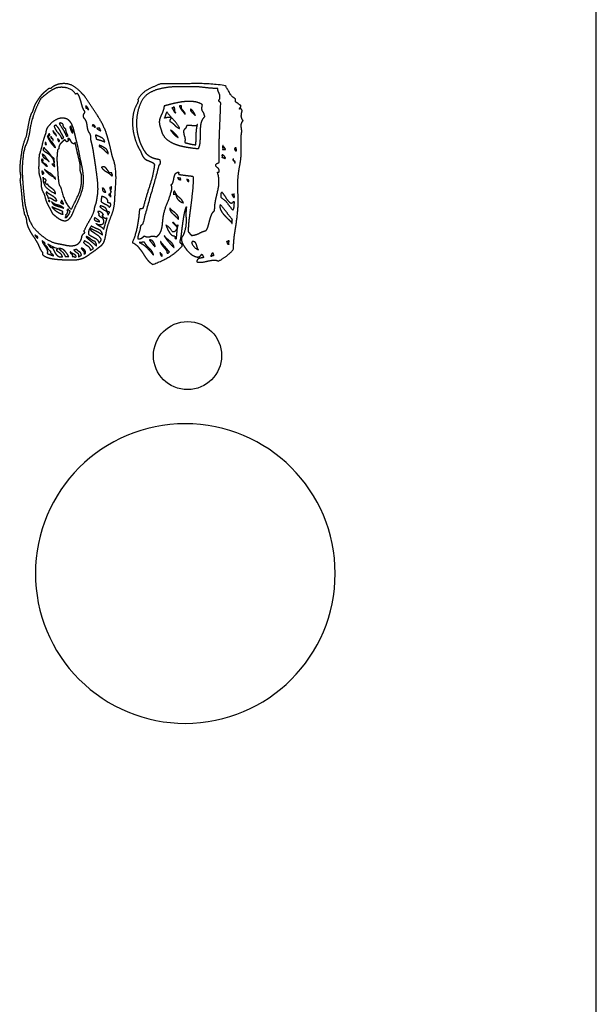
# Model space of a CAD drawing. Header units: millimetres. Extents: x 0 to 600, y 0 to 400.
# Tile 16 of 31: x 149 to 171, y 100 to 136. Entities that reach past the tile are written whole.
import ezdxf

# ---------------------------------------------------------------- set-up
doc = ezdxf.new("R2010")
doc.units = ezdxf.units.MM
doc.header["$MEASUREMENT"] = 0
for name, color, linetype in [('CORTE_L¡SER$CUT', 7, 'Continuous'), ('CORTE_L¡SER$ENGRAVE', 12, 'Continuous'), ('EngraveText', 5, 'Continuous')]:
    doc.layers.add(name, color=color, linetype=linetype)

msp = doc.modelspace()

# ---------------------------------------------------------------- linework, layer by layer
at = {"layer": 'CORTE_L¡SER$CUT'}
msp.add_line((170.593, 93.75), (170.593, 183), dxfattribs=at)
msp.add_circle((155.593, 124), 1.25, dxfattribs=at)
at = {"layer": 'CORTE_L¡SER$ENGRAVE'}
for start, end in [(90, 180), (359.9999, 89.9997), (180.0001, 270.0003), (270, 0)]:
    msp.add_arc((155.509, 116), 5.5, start, end, dxfattribs=at)
at = {"layer": 'EngraveText'}
for points, knots in [([(149.441, 131.002), (149.469, 131.3), (149.52, 131.571), (149.571, 131.841), (149.674, 132.055), (149.711, 132.27), (149.748, 132.479), (149.786, 132.689), (149.842, 132.847), (149.851, 132.885), (149.874, 132.913), (149.897, 132.941), (149.907, 132.978), (149.944, 133.09), (149.963, 133.141), (149.981, 133.192), (150.028, 133.276), (150.103, 133.398), (150.149, 133.463), (150.196, 133.528), (150.289, 133.621), (150.336, 133.668), (150.382, 133.705), (150.429, 133.742), (150.476, 133.789), (150.504, 133.808), (150.578, 133.808), (150.616, 133.854), (150.686, 133.891), (150.756, 133.929), (150.812, 133.947), (150.914, 133.984), (151.04, 133.984), (151.166, 133.984), (151.231, 133.966), (151.39, 133.919), (151.488, 133.84), (151.586, 133.761), (151.688, 133.659), (151.726, 133.612), (151.768, 133.574), (151.81, 133.537), (151.838, 133.491), (152.052, 133.164), (152.281, 132.824), (152.509, 132.484), (152.64, 132.083), (152.696, 131.897), (152.738, 131.72), (152.78, 131.543), (152.827, 131.347), (152.845, 131.272), (152.873, 131.198), (152.901, 131.123), (152.92, 131.039), (152.985, 130.685), (152.962, 130.354), (152.939, 130.023), (152.92, 129.678), (152.901, 129.399), (152.822, 129.199), (152.743, 128.998), (152.668, 128.774), (152.621, 128.597), (152.593, 128.429), (152.565, 128.262), (152.519, 128.159), (152.472, 128.075), (152.374, 128.001), (152.276, 127.926), (152.183, 127.852), (152.024, 127.74), (151.889, 127.646), (151.754, 127.553), (151.548, 127.525), (151.418, 127.507), (151.259, 127.511), (151.101, 127.516), (150.942, 127.525), (150.756, 127.535), (150.597, 127.563), (150.438, 127.59), (150.289, 127.684), (150.27, 127.702), (150.275, 127.744), (150.28, 127.786), (150.261, 127.805), (150.205, 127.861), (150.172, 127.94), (150.14, 128.019), (150.103, 128.094), (150.019, 128.262), (149.902, 128.425), (149.786, 128.588), (149.72, 128.774), (149.683, 128.877), (149.679, 128.979), (149.674, 129.082), (149.608, 129.185), (149.534, 129.501), (149.511, 129.818), (149.487, 130.135), (149.441, 130.443), (149.478, 130.545), (149.45, 130.699), (149.422, 130.853), (149.441, 131.002)], [-53, -53, -53, -52, -52, -51, -51, -50, -50, -49, -49, -48, -48, -47, -47, -46, -46, -45, -45, -44, -44, -43, -43, -42, -42, -41, -41, -40, -40, -39, -39, -38, -38, -37, -37, -36, -36, -35, -35, -34, -34, -33, -33, -32, -32, -31, -31, -30, -30, -29, -29, -28, -28, -27, -27, -26, -26, -25, -25, -24, -24, -23, -23, -22, -22, -21, -21, -20, -20, -19, -19, -18, -18, -17, -17, -16, -16, -15, -15, -14, -14, -13, -13, -12, -12, -11, -11, -10, -10, -9, -9, -8, -8, -7, -7, -6, -6, -5, -5, -4, -4, -3, -3, -2, -2, -1, -1, 0, 0, 0]), ([(149.61, 129.688), (149.563, 130.079), (149.535, 130.517), (149.507, 130.955), (149.563, 131.347), (149.582, 131.533), (149.647, 131.696), (149.712, 131.859), (149.759, 132.036), (149.787, 132.139), (149.801, 132.246), (149.815, 132.354), (149.834, 132.447), (149.899, 132.736), (149.997, 132.983), (150.095, 133.23), (150.207, 133.435), (150.337, 133.547), (150.463, 133.644), (150.588, 133.742), (150.747, 133.817), (150.934, 133.873), (151.148, 133.831), (151.362, 133.789), (151.483, 133.603), (151.511, 133.603), (151.53, 133.617), (151.549, 133.631), (151.567, 133.603), (151.614, 133.537), (151.642, 133.453), (151.67, 133.37), (151.693, 133.281), (151.716, 133.192), (151.744, 133.108), (151.772, 133.024), (151.828, 132.959), (151.828, 132.922), (151.8, 132.89), (151.772, 132.857), (151.772, 132.81), (151.772, 132.736), (151.814, 132.694), (151.856, 132.652), (151.884, 132.587), (151.903, 132.521), (151.912, 132.437), (151.922, 132.354), (151.94, 132.279), (151.959, 132.223), (151.991, 132.181), (152.024, 132.139), (152.033, 132.092), (152.052, 132.046), (152.047, 131.981), (152.043, 131.915), (152.061, 131.869), (152.089, 131.757), (152.112, 131.645), (152.136, 131.533), (152.154, 131.384), (152.182, 131.226), (152.21, 131.03), (152.238, 130.834), (152.266, 130.629), (152.294, 130.424), (152.304, 130.238), (152.313, 130.051), (152.294, 129.911), (152.294, 129.883), (152.285, 129.851), (152.276, 129.818), (152.276, 129.79), (152.257, 129.669), (152.243, 129.613), (152.229, 129.557), (152.201, 129.492), (152.182, 129.436), (152.178, 129.38), (152.173, 129.324), (152.154, 129.278), (152.08, 129.091), (151.977, 128.923), (151.875, 128.756), (151.795, 128.569), (151.795, 128.551), (151.812, 128.541), (151.828, 128.532), (151.817, 128.504), (151.726, 128.448), (151.712, 128.355), (151.698, 128.262), (151.651, 128.187), (151.586, 128.094), (151.498, 128.061), (151.409, 128.029), (151.302, 128.033), (151.195, 128.038), (151.087, 128.061), (150.98, 128.085), (150.878, 128.103), (150.682, 128.131), (150.519, 128.22), (150.356, 128.308), (150.216, 128.43), (150.011, 128.597), (149.899, 128.765), (149.787, 128.933), (149.703, 129.231), (149.675, 129.343), (149.647, 129.464), (149.619, 129.585), (149.61, 129.688)], [0, 0, 0, 1, 1, 2, 2, 3, 3, 4, 4, 5, 5, 6, 6, 7, 7, 8, 8, 9, 9, 10, 10, 11, 11, 12, 12, 13, 13, 14, 14, 15, 15, 16, 16, 17, 17, 18, 18, 19, 19, 20, 20, 21, 21, 22, 22, 23, 23, 24, 24, 25, 25, 26, 26, 27, 27, 28, 28, 29, 29, 30, 30, 31, 31, 32, 32, 33, 33, 34, 34, 35, 35, 36, 36, 37, 37, 38, 38, 39, 39, 40, 40, 41, 41, 42, 42, 43, 43, 44, 44, 45, 45, 46, 46, 47, 47, 48, 48, 49, 49, 50, 50, 51, 51, 52, 52, 53, 53, 54, 54, 55, 55, 56, 56, 56]), ([(153.968, 129.436), (154.071, 129.837), (154.201, 130.228), (154.332, 130.619), (154.379, 131.011), (154.351, 131.067), (154.304, 131.09), (154.257, 131.114), (154.211, 131.132), (154.164, 131.151), (154.118, 131.169), (154.071, 131.188), (154.024, 131.225), (153.95, 131.291), (153.913, 131.393), (153.875, 131.495), (153.829, 131.57), (153.726, 131.757), (153.661, 131.976), (153.596, 132.195), (153.577, 132.423), (153.559, 132.651), (153.6, 132.866), (153.642, 133.08), (153.754, 133.257), (153.754, 133.304), (153.773, 133.327), (153.791, 133.351), (153.773, 133.406), (153.903, 133.639), (154.127, 133.761), (154.351, 133.882), (154.612, 133.984), (155.161, 133.966), (155.753, 133.984), (156.345, 134.003), (156.97, 133.91), (157.063, 133.788), (157.133, 133.649), (157.203, 133.509), (157.342, 133.434), (157.361, 133.388), (157.352, 133.369), (157.342, 133.351), (157.361, 133.304), (157.417, 133.285), (157.454, 133.248), (157.492, 133.211), (157.548, 133.183), (157.557, 133.136), (157.534, 133.113), (157.51, 133.09), (157.492, 133.052), (157.594, 133.071), (157.594, 132.978), (157.566, 132.875), (157.566, 132.796), (157.566, 132.717), (157.632, 132.623), (157.538, 132.521), (157.566, 132.381), (157.594, 132.241), (157.566, 132.102), (157.566, 131.934), (157.566, 131.766), (157.566, 131.598), (157.566, 131.412), (157.548, 131.179), (157.506, 130.955), (157.464, 130.731), (157.445, 130.517), (157.426, 130.209), (157.445, 129.93), (157.464, 129.65), (157.436, 129.352), (157.408, 129.007), (157.347, 128.648), (157.286, 128.289), (157.277, 127.898), (157.165, 127.768), (157.026, 127.66), (156.886, 127.553), (156.728, 127.469), (156.634, 127.516), (156.541, 127.506), (156.448, 127.497), (156.35, 127.474), (156.252, 127.45), (156.15, 127.432), (156.047, 127.413), (155.935, 127.441), (155.935, 127.506), (155.963, 127.534), (155.991, 127.562), (156.033, 127.572), (156.075, 127.581), (156.117, 127.586), (156.159, 127.59), (156.187, 127.609), (156.168, 127.628), (156.154, 127.665), (156.14, 127.702), (156.112, 127.721), (156.038, 127.6), (155.926, 127.623), (155.814, 127.646), (155.707, 127.735), (155.6, 127.824), (155.511, 127.949), (155.422, 128.075), (155.394, 128.149), (155.339, 128.289), (155.39, 128.355), (155.441, 128.42), (155.478, 128.541), (155.553, 128.774), (155.539, 129.026), (155.525, 129.277), (155.553, 129.473), (155.497, 129.333), (155.469, 129.17), (155.441, 129.007), (155.418, 128.839), (155.394, 128.672), (155.376, 128.504), (155.357, 128.336), (155.32, 128.187), (155.32, 128.131), (155.362, 128.108), (155.404, 128.084), (155.394, 128.019), (155.18, 127.786), (154.91, 127.623), (154.64, 127.46), (154.313, 127.348), (154.192, 127.422), (154.108, 127.534), (154.024, 127.646), (153.95, 127.763), (153.875, 127.879), (153.787, 127.986), (153.698, 128.094), (153.559, 128.149), (153.68, 128.401), (153.74, 128.709), (153.801, 129.016), (153.829, 129.361), (153.847, 129.398), (153.899, 129.394), (153.95, 129.389), (153.968, 129.436)], [-75, -75, -75, -74, -74, -73, -73, -72, -72, -71, -71, -70, -70, -69, -69, -68, -68, -67, -67, -66, -66, -65, -65, -64, -64, -63, -63, -62, -62, -61, -61, -60, -60, -59, -59, -58, -58, -57, -57, -56, -56, -55, -55, -54, -54, -53, -53, -52, -52, -51, -51, -50, -50, -49, -49, -48, -48, -47, -47, -46, -46, -45, -45, -44, -44, -43, -43, -42, -42, -41, -41, -40, -40, -39, -39, -38, -38, -37, -37, -36, -36, -35, -35, -34, -34, -33, -33, -32, -32, -31, -31, -30, -30, -29, -29, -28, -28, -27, -27, -26, -26, -25, -25, -24, -24, -23, -23, -22, -22, -21, -21, -20, -20, -19, -19, -18, -18, -17, -17, -16, -16, -15, -15, -14, -14, -13, -13, -12, -12, -11, -11, -10, -10, -9, -9, -8, -8, -7, -7, -6, -6, -5, -5, -4, -4, -3, -3, -2, -2, -1, -1, 0, 0, 0]), ([(154.005, 128.392), (153.958, 128.346), (153.907, 128.313), (153.856, 128.281), (153.763, 128.29), (153.772, 128.42), (153.814, 128.518), (153.856, 128.616), (153.865, 128.756), (153.884, 128.784), (153.916, 128.802), (153.949, 128.821), (153.958, 128.867), (154.089, 129.399), (154.252, 129.939), (154.415, 130.48), (154.536, 130.983), (154.583, 131.011), (154.587, 131.086), (154.592, 131.16), (154.555, 131.207), (154.34, 131.235), (154.21, 131.314), (154.079, 131.394), (154.005, 131.515), (153.893, 131.692), (153.819, 131.92), (153.744, 132.148), (153.725, 132.391), (153.707, 132.633), (153.749, 132.871), (153.791, 133.108), (153.893, 133.314), (154.005, 133.537), (154.205, 133.649), (154.406, 133.761), (154.657, 133.812), (154.909, 133.863), (155.193, 133.868), (155.478, 133.873), (155.757, 133.873), (155.981, 133.873), (156.214, 133.84), (156.447, 133.808), (156.708, 133.808), (156.699, 133.733), (156.727, 133.682), (156.755, 133.631), (156.769, 133.584), (156.783, 133.537), (156.783, 133.481), (156.783, 133.425), (156.736, 133.36), (156.755, 133.323), (156.783, 133.309), (156.811, 133.295), (156.811, 133.248), (156.787, 132.68), (156.766, 132.158), (156.745, 131.636), (156.755, 131.095), (156.727, 131.077), (156.685, 131.058), (156.643, 131.039), (156.624, 130.993), (156.643, 130.927), (156.699, 130.895), (156.755, 130.862), (156.755, 130.778), (156.762, 130.732), (156.721, 130.736), (156.68, 130.741), (156.699, 130.694), (156.755, 130.517), (156.745, 130.354), (156.736, 130.191), (156.699, 130.033), (156.661, 129.874), (156.624, 129.702), (156.587, 129.529), (156.587, 129.324), (156.512, 129.269), (156.475, 129.175), (156.438, 129.082), (156.41, 128.979), (156.382, 128.877), (156.354, 128.77), (156.326, 128.662), (156.27, 128.588), (156.13, 128.551), (156.018, 128.49), (155.906, 128.43), (155.748, 128.411), (155.702, 128.439), (155.678, 128.476), (155.655, 128.513), (155.618, 128.551), (155.618, 128.784), (155.65, 129.031), (155.683, 129.278), (155.715, 129.534), (155.748, 129.79), (155.776, 130.056), (155.804, 130.322), (155.795, 130.583), (155.664, 130.601), (155.543, 130.615), (155.422, 130.629), (155.291, 130.648), (155.254, 130.657), (155.268, 130.704), (155.282, 130.75), (155.216, 130.722), (155.151, 130.704), (155.128, 130.639), (155.105, 130.573), (155.091, 130.499), (155.077, 130.424), (155.058, 130.359), (155.039, 130.294), (154.984, 130.266), (155.021, 130.228), (155.021, 130.126), (154.956, 129.855), (154.848, 129.599), (154.741, 129.343), (154.695, 129.054), (154.686, 128.961), (154.676, 128.863), (154.667, 128.765), (154.648, 128.672), (154.63, 128.579), (154.583, 128.499), (154.536, 128.42), (154.452, 128.364), (154.322, 128.402), (154.215, 128.369), (154.107, 128.336), (154.005, 128.392)], [0, 0, 0, 1, 1, 2, 2, 3, 3, 4, 4, 5, 5, 6, 6, 7, 7, 8, 8, 9, 9, 10, 10, 11, 11, 12, 12, 13, 13, 14, 14, 15, 15, 16, 16, 17, 17, 18, 18, 19, 19, 20, 20, 21, 21, 22, 22, 23, 23, 24, 24, 25, 25, 26, 26, 27, 27, 28, 28, 29, 29, 30, 30, 31, 31, 32, 32, 33, 33, 34, 34, 35, 35, 36, 36, 37, 37, 38, 38, 39, 39, 40, 40, 41, 41, 42, 42, 43, 43, 44, 44, 45, 45, 46, 46, 47, 47, 48, 48, 49, 49, 50, 50, 51, 51, 52, 52, 53, 53, 54, 54, 55, 55, 56, 56, 57, 57, 58, 58, 59, 59, 60, 60, 61, 61, 62, 62, 63, 63, 64, 64, 65, 65, 66, 66, 67, 67, 68, 68, 69, 69, 69]), ([(151.858, 133.164), (151.904, 133.146), (151.923, 133.108), (151.942, 133.071), (151.97, 133.034), (151.932, 133.034), (151.918, 133.062), (151.904, 133.09), (151.858, 133.09), (151.858, 133.127), (151.858, 133.164)], [0, 0, 0, 1, 1, 2, 2, 3, 3, 4, 4, 5, 5, 5]), ([(154.733, 133.164), (154.873, 133.202), (155.059, 133.248), (155.246, 133.295), (155.437, 133.318), (155.628, 133.342), (155.814, 133.323), (156.001, 133.304), (156.141, 133.211), (156.094, 133.043), (156.15, 132.964), (156.206, 132.885), (156.225, 132.773), (156.122, 132.67), (156.094, 132.526), (156.066, 132.382), (156.066, 132.218), (156.066, 132.055), (156.061, 131.892), (156.057, 131.729), (155.991, 131.599), (155.786, 131.617), (155.581, 131.65), (155.376, 131.682), (155.194, 131.743), (155.013, 131.803), (154.873, 131.906), (154.733, 132.008), (154.658, 132.176), (154.649, 132.204), (154.631, 132.26), (154.612, 132.316), (154.593, 132.377), (154.574, 132.438), (154.565, 132.493), (154.556, 132.549), (154.556, 132.568), (154.556, 132.643), (154.579, 132.708), (154.602, 132.773), (154.635, 132.843), (154.668, 132.913), (154.696, 132.992), (154.724, 133.071), (154.733, 133.164)], [-22, -22, -22, -21, -21, -20, -20, -19, -19, -18, -18, -17, -17, -16, -16, -15, -15, -14, -14, -13, -13, -12, -12, -11, -11, -10, -10, -9, -9, -8, -8, -7, -7, -6, -6, -5, -5, -4, -4, -3, -3, -2, -2, -1, -1, 0, 0, 0]), ([(155.106, 133.118), (155.125, 133.071), (155.125, 133.006), (155.125, 132.941), (155.162, 132.913), (155.097, 132.941), (155.078, 132.997), (155.059, 133.052), (155.013, 133.099), (155.059, 133.09), (155.064, 133.109), (155.069, 133.127), (155.106, 133.118)], [0, 0, 0, 1, 1, 2, 2, 3, 3, 4, 4, 5, 5, 6, 6, 6]), ([(155.367, 133.164), (155.358, 133.099), (155.381, 133.057), (155.404, 133.015), (155.437, 132.983), (155.469, 132.95), (155.493, 132.918), (155.516, 132.885), (155.507, 132.847), (155.451, 132.922), (155.39, 132.997), (155.33, 133.071), (155.293, 133.174), (155.33, 133.169), (155.367, 133.164)], [0, 0, 0, 1, 1, 2, 2, 3, 3, 4, 4, 5, 5, 6, 6, 7, 7, 7]), ([(155.702, 133.052), (155.758, 133.024), (155.824, 132.927), (155.889, 132.829), (155.87, 132.819), (155.824, 132.866), (155.754, 132.931), (155.684, 132.996), (155.702, 133.052)], [0, 0, 0, 1, 1, 2, 2, 3, 3, 4, 4, 4]), ([(150.142, 131.347), (150.207, 131.524), (150.258, 131.748), (150.309, 131.971), (150.375, 132.13), (150.393, 132.176), (150.398, 132.228), (150.402, 132.279), (150.421, 132.316), (150.477, 132.447), (150.645, 132.577), (150.812, 132.708), (150.962, 132.717), (151.111, 132.726), (151.199, 132.666), (151.288, 132.605), (151.344, 132.493), (151.4, 132.382), (151.432, 132.237), (151.465, 132.092), (151.502, 131.943), (151.549, 131.776), (151.586, 131.594), (151.623, 131.412), (151.651, 131.254), (151.689, 131.104), (151.726, 130.913), (151.763, 130.722), (151.772, 130.564), (151.791, 130.266), (151.717, 130.037), (151.642, 129.809), (151.54, 129.604), (151.465, 129.446), (151.4, 129.278), (151.335, 129.11), (151.26, 129.035), (151.185, 128.951), (151.102, 128.951), (151.018, 128.951), (150.934, 128.993), (150.85, 129.035), (150.77, 129.101), (150.691, 129.166), (150.635, 129.213), (150.561, 129.362), (150.482, 129.506), (150.402, 129.65), (150.356, 129.837), (150.337, 129.921), (150.295, 129.995), (150.253, 130.07), (150.235, 130.154), (150.216, 130.219), (150.221, 130.289), (150.225, 130.359), (150.207, 130.434), (150.198, 130.499), (150.174, 130.564), (150.151, 130.629), (150.142, 130.685), (150.123, 130.843), (150.132, 131.007), (150.142, 131.17), (150.142, 131.347)], [-32, -32, -32, -31, -31, -30, -30, -29, -29, -28, -28, -27, -27, -26, -26, -25, -25, -24, -24, -23, -23, -22, -22, -21, -21, -20, -20, -19, -19, -18, -18, -17, -17, -16, -16, -15, -15, -14, -14, -13, -13, -12, -12, -11, -11, -10, -10, -9, -9, -8, -8, -7, -7, -6, -6, -5, -5, -4, -4, -3, -3, -2, -2, -1, -1, 0, 0, 0]), ([(154.985, 132.745), (154.808, 132.764), (154.742, 132.717), (154.77, 132.773), (154.784, 132.834), (154.798, 132.894), (154.836, 132.941), (154.957, 132.782), (155.087, 132.647), (155.218, 132.512), (155.311, 132.326), (155.199, 132.372), (155.124, 132.456), (155.05, 132.54), (154.948, 132.596), (154.938, 132.652), (154.962, 132.675), (154.985, 132.698), (154.985, 132.745)], [0, 0, 0, 1, 1, 2, 2, 3, 3, 4, 4, 5, 5, 6, 6, 7, 7, 8, 8, 9, 9, 9]), ([(150.761, 132.466), (150.854, 132.372), (150.915, 132.256), (150.975, 132.139), (151.05, 132.008), (151.022, 131.971), (150.975, 131.962), (150.929, 132.092), (150.835, 132.186), (150.742, 132.279), (150.696, 132.428), (150.714, 132.438), (150.728, 132.442), (150.742, 132.447), (150.761, 132.466)], [0, 0, 0, 1, 1, 2, 2, 3, 3, 4, 4, 5, 5, 6, 6, 7, 7, 7]), ([(151.123, 132.316), (151.132, 132.232), (151.16, 132.176), (151.188, 132.12), (151.207, 132.064), (151.179, 132.074), (151.174, 132.06), (151.17, 132.046), (151.142, 132.055), (151.095, 132.186), (151.025, 132.298), (150.955, 132.41), (150.881, 132.521), (150.927, 132.549), (150.955, 132.535), (150.983, 132.521), (151.021, 132.503), (151.03, 132.372), (151.123, 132.316)], [0, 0, 0, 1, 1, 2, 2, 3, 3, 4, 4, 5, 5, 6, 6, 7, 7, 8, 8, 9, 9, 9]), ([(151.318, 132.428), (151.327, 132.354), (151.36, 132.293), (151.392, 132.232), (151.374, 132.167), (151.327, 132.214), (151.309, 132.27), (151.29, 132.326), (151.271, 132.4), (151.299, 132.382), (151.299, 132.4), (151.299, 132.419), (151.318, 132.428)], [0, 0, 0, 1, 1, 2, 2, 3, 3, 4, 4, 5, 5, 6, 6, 6]), ([(152.1, 132.475), (152.184, 132.475), (152.212, 132.382), (152.175, 132.382), (152.156, 132.419), (152.137, 132.456), (152.1, 132.428), (152.1, 132.451), (152.1, 132.475)], [0, 0, 0, 1, 1, 2, 2, 3, 3, 4, 4, 4]), ([(152.361, 132.354), (152.38, 132.335), (152.389, 132.302), (152.398, 132.27), (152.417, 132.251), (152.37, 132.27), (152.328, 132.293), (152.286, 132.316), (152.259, 132.354), (152.286, 132.335), (152.305, 132.344), (152.324, 132.354), (152.361, 132.354)], [0, 0, 0, 1, 1, 2, 2, 3, 3, 4, 4, 5, 5, 6, 6, 6]), ([(155.488, 131.822), (155.516, 131.953), (155.483, 132.041), (155.451, 132.13), (155.442, 132.251), (155.469, 132.298), (155.507, 132.33), (155.544, 132.363), (155.553, 132.438), (155.6, 132.456), (155.661, 132.451), (155.721, 132.447), (155.777, 132.437), (155.833, 132.428), (155.88, 132.433), (155.926, 132.438), (155.954, 132.484), (155.917, 132.298), (155.912, 132.139), (155.908, 131.981), (155.898, 131.738), (155.777, 131.748), (155.684, 131.771), (155.59, 131.794), (155.488, 131.822)], [0, 0, 0, 1, 1, 2, 2, 3, 3, 4, 4, 5, 5, 6, 6, 7, 7, 8, 8, 9, 9, 10, 10, 11, 11, 12, 12, 12]), ([(150.519, 132.148), (150.519, 132.13), (150.533, 132.125), (150.547, 132.12), (150.538, 132.092), (150.529, 132.083), (150.515, 132.079), (150.501, 132.074), (150.482, 132.055), (150.538, 131.925), (150.622, 131.836), (150.706, 131.748), (150.753, 131.617), (150.659, 131.71), (150.58, 131.813), (150.501, 131.915), (150.445, 132.055), (150.473, 132.064), (150.482, 132.097), (150.491, 132.13), (150.519, 132.148)], [0, 0, 0, 1, 1, 2, 2, 3, 3, 4, 4, 5, 5, 6, 6, 7, 7, 8, 8, 9, 9, 10, 10, 10]), ([(150.651, 131.897), (150.66, 131.953), (150.609, 131.976), (150.557, 131.999), (150.585, 132.055), (150.595, 132.008), (150.641, 131.962), (150.688, 131.915), (150.651, 131.897)], [0, 0, 0, 1, 1, 2, 2, 3, 3, 4, 4, 4]), ([(150.78, 132.064), (150.743, 132.111), (150.696, 132.162), (150.65, 132.214), (150.659, 132.26), (150.678, 132.214), (150.729, 132.162), (150.78, 132.111), (150.78, 132.064)], [0, 0, 0, 1, 1, 2, 2, 3, 3, 4, 4, 4]), ([(151.702, 130.592), (151.729, 130.228), (151.599, 129.935), (151.468, 129.641), (151.328, 129.371), (151.17, 129.501), (151.082, 129.72), (150.993, 129.939), (150.937, 130.191), (150.881, 130.247), (150.867, 130.34), (150.853, 130.434), (150.844, 130.536), (150.825, 130.778), (150.807, 131.053), (150.788, 131.328), (150.825, 131.543), (150.825, 131.571), (150.844, 131.575), (150.862, 131.58), (150.872, 131.599), (150.862, 131.71), (150.942, 131.794), (151.021, 131.878), (151.095, 131.934), (151.105, 131.878), (151.17, 131.85), (151.189, 131.878), (151.207, 131.878), (151.245, 131.897), (151.212, 131.934), (151.179, 131.971), (151.226, 131.971), (151.263, 131.962), (151.282, 131.934), (151.3, 131.906), (151.314, 131.874), (151.328, 131.841), (151.352, 131.813), (151.375, 131.785), (151.412, 131.776), (151.431, 131.776), (151.44, 131.79), (151.45, 131.803), (151.468, 131.822), (151.506, 131.645), (151.548, 131.463), (151.59, 131.282), (151.636, 131.095), (151.655, 131.021), (151.65, 130.951), (151.646, 130.881), (151.655, 130.806), (151.664, 130.75), (151.683, 130.699), (151.702, 130.648), (151.702, 130.592)], [0, 0, 0, 1, 1, 2, 2, 3, 3, 4, 4, 5, 5, 6, 6, 7, 7, 8, 8, 9, 9, 10, 10, 11, 11, 12, 12, 13, 13, 14, 14, 15, 15, 16, 16, 17, 17, 18, 18, 19, 19, 20, 20, 21, 21, 22, 22, 23, 23, 24, 24, 25, 25, 26, 26, 27, 27, 28, 28, 28]), ([(150.889, 131.869), (150.851, 131.85), (150.837, 131.901), (150.823, 131.953), (150.833, 131.971), (150.833, 131.925), (150.865, 131.92), (150.898, 131.915), (150.889, 131.869)], [0, 0, 0, 1, 1, 2, 2, 3, 3, 4, 4, 4]), ([(152.227, 132.102), (152.32, 132.055), (152.432, 132.004), (152.544, 131.953), (152.553, 131.841), (152.404, 131.915), (152.246, 131.943), (152.246, 131.99), (152.227, 132.027), (152.208, 132.064), (152.227, 132.102)], [0, 0, 0, 1, 1, 2, 2, 3, 3, 4, 4, 5, 5, 5]), ([(154.994, 132.242), (154.957, 132.288), (154.98, 132.274), (155.004, 132.26), (155.059, 132.214), (155.115, 132.167), (155.171, 132.107), (155.227, 132.046), (155.246, 132.008), (155.153, 132.064), (155.101, 132.116), (155.05, 132.167), (154.994, 132.242)], [0, 0, 0, 1, 1, 2, 2, 3, 3, 4, 4, 5, 5, 6, 6, 6]), ([(150.289, 131.543), (150.289, 131.608), (150.336, 131.636), (150.355, 131.589), (150.392, 131.556), (150.429, 131.524), (150.476, 131.478), (150.532, 131.422), (150.592, 131.333), (150.653, 131.244), (150.69, 131.254), (150.708, 131.16), (150.704, 131.081), (150.699, 131.002), (150.727, 130.946), (150.708, 130.946), (150.671, 130.974), (150.634, 131.002), (150.615, 131.03), (150.643, 131.03), (150.667, 131.03), (150.69, 131.03), (150.69, 131.058), (150.681, 131.17), (150.639, 131.24), (150.597, 131.31), (150.541, 131.361), (150.485, 131.412), (150.415, 131.454), (150.345, 131.496), (150.289, 131.543)], [0, 0, 0, 1, 1, 2, 2, 3, 3, 4, 4, 5, 5, 6, 6, 7, 7, 8, 8, 9, 9, 10, 10, 11, 11, 12, 12, 13, 13, 14, 14, 15, 15, 15]), ([(150.366, 131.822), (150.403, 131.831), (150.403, 131.799), (150.403, 131.766), (150.422, 131.748), (150.348, 131.729), (150.366, 131.822)], [0, 0, 0, 1, 1, 2, 2, 3, 3, 3]), ([(152.368, 131.72), (152.48, 131.673), (152.573, 131.612), (152.666, 131.552), (152.685, 131.403), (152.601, 131.478), (152.526, 131.552), (152.452, 131.627), (152.349, 131.682), (152.358, 131.692), (152.354, 131.706), (152.349, 131.72), (152.368, 131.72)], [0, 0, 0, 1, 1, 2, 2, 3, 3, 4, 4, 5, 5, 6, 6, 6]), ([(156.898, 131.71), (156.916, 131.664), (156.944, 131.636), (156.972, 131.608), (156.991, 131.561), (156.935, 131.561), (156.879, 131.561), (156.888, 131.599), (156.879, 131.65), (156.87, 131.701), (156.898, 131.71)], [0, 0, 0, 1, 1, 2, 2, 3, 3, 4, 4, 5, 5, 5]), ([(157.371, 131.627), (157.371, 131.589), (157.385, 131.575), (157.399, 131.561), (157.39, 131.515), (157.334, 131.515), (157.32, 131.571), (157.306, 131.627), (157.371, 131.627)], [0, 0, 0, 1, 1, 2, 2, 3, 3, 4, 4, 4]), ([(150.251, 131.216), (150.26, 131.198), (150.279, 131.193), (150.297, 131.188), (150.297, 131.16), (150.269, 131.123), (150.288, 131.095), (150.307, 131.067), (150.339, 131.049), (150.372, 131.03), (150.405, 131.007), (150.437, 130.983), (150.446, 130.946), (150.381, 130.974), (150.339, 131.025), (150.297, 131.077), (150.242, 131.104), (150.242, 131.132), (150.237, 131.17), (150.232, 131.207), (150.251, 131.216)], [0, 0, 0, 1, 1, 2, 2, 3, 3, 4, 4, 5, 5, 6, 6, 7, 7, 8, 8, 9, 9, 10, 10, 10]), ([(150.512, 131.123), (150.446, 131.198), (150.363, 131.235), (150.279, 131.272), (150.261, 131.403), (150.344, 131.356), (150.395, 131.277), (150.446, 131.198), (150.512, 131.123)], [0, 0, 0, 1, 1, 2, 2, 3, 3, 4, 4, 4]), ([(156.877, 131.375), (156.914, 131.347), (156.942, 131.319), (156.97, 131.291), (156.989, 131.244), (156.942, 131.235), (156.923, 131.258), (156.905, 131.282), (156.858, 131.263), (156.867, 131.291), (156.858, 131.333), (156.849, 131.375), (156.877, 131.375)], [0, 0, 0, 1, 1, 2, 2, 3, 3, 4, 4, 5, 5, 6, 6, 6]), ([(157.325, 131.067), (157.334, 131.114), (157.278, 131.16), (157.222, 131.207), (157.287, 131.216), (157.269, 131.17), (157.32, 131.137), (157.371, 131.104), (157.325, 131.067)], [0, 0, 0, 1, 1, 2, 2, 3, 3, 4, 4, 4]), ([(152.816, 130.713), (152.807, 130.685), (152.83, 130.653), (152.854, 130.62), (152.816, 130.592), (152.732, 130.685), (152.62, 130.746), (152.508, 130.806), (152.434, 130.909), (152.536, 130.965), (152.606, 130.876), (152.676, 130.787), (152.723, 130.713), (152.77, 130.713), (152.816, 130.713)], [0, 0, 0, 1, 1, 2, 2, 3, 3, 4, 4, 5, 5, 6, 6, 7, 7, 7]), ([(150.261, 130.666), (150.261, 130.704), (150.252, 130.718), (150.242, 130.732), (150.252, 130.778), (150.289, 130.769), (150.326, 130.694), (150.307, 130.704), (150.303, 130.68), (150.298, 130.657), (150.261, 130.666)], [0, 0, 0, 1, 1, 2, 2, 3, 3, 4, 4, 5, 5, 5]), ([(150.753, 129.939), (150.576, 130.023), (150.428, 130.154), (150.28, 130.284), (150.289, 130.555), (150.289, 130.489), (150.34, 130.485), (150.391, 130.48), (150.4, 130.434), (150.4, 130.406), (150.382, 130.396), (150.363, 130.387), (150.354, 130.368), (150.391, 130.35), (150.405, 130.308), (150.419, 130.266), (150.465, 130.303), (150.484, 130.238), (150.53, 130.201), (150.576, 130.163), (150.623, 130.131), (150.669, 130.098), (150.706, 130.056), (150.743, 130.014), (150.753, 129.939)], [0, 0, 0, 1, 1, 2, 2, 3, 3, 4, 4, 5, 5, 6, 6, 7, 7, 8, 8, 9, 9, 10, 10, 11, 11, 12, 12, 12]), ([(150.344, 130.834), (150.428, 130.76), (150.525, 130.708), (150.623, 130.657), (150.688, 130.555), (150.484, 130.648), (150.344, 130.834)], [0, 0, 0, 1, 1, 2, 2, 3, 3, 3]), ([(150.739, 130.555), (150.721, 130.527), (150.739, 130.508), (150.758, 130.489), (150.739, 130.48), (150.73, 130.508), (150.707, 130.513), (150.683, 130.517), (150.683, 130.555), (150.702, 130.545), (150.711, 130.541), (150.721, 130.536), (150.739, 130.555)], [0, 0, 0, 1, 1, 2, 2, 3, 3, 4, 4, 5, 5, 6, 6, 6]), ([(155.348, 130.499), (155.32, 130.489), (155.334, 130.475), (155.348, 130.462), (155.348, 130.443), (155.302, 130.462), (155.269, 130.475), (155.237, 130.489), (155.237, 130.536), (155.255, 130.517), (155.292, 130.517), (155.33, 130.517), (155.348, 130.499)], [0, 0, 0, 1, 1, 2, 2, 3, 3, 4, 4, 5, 5, 6, 6, 6]), ([(152.6, 129.995), (152.442, 130.014), (152.47, 130.154), (152.526, 130.135), (152.549, 130.089), (152.573, 130.042), (152.6, 129.995)], [0, 0, 0, 1, 1, 2, 2, 3, 3, 3]), ([(152.799, 130.005), (152.762, 130.023), (152.757, 130.075), (152.752, 130.126), (152.734, 130.163), (152.752, 130.173), (152.771, 130.182), (152.79, 130.191), (152.808, 130.191), (152.799, 130.145), (152.785, 130.098), (152.771, 130.051), (152.799, 130.005)], [0, 0, 0, 1, 1, 2, 2, 3, 3, 4, 4, 5, 5, 6, 6, 6]), ([(155.637, 130.396), (155.6, 130.396), (155.586, 130.424), (155.572, 130.452), (155.553, 130.471), (155.59, 130.462), (155.618, 130.452), (155.646, 130.443), (155.637, 130.396)], [0, 0, 0, 1, 1, 2, 2, 3, 3, 4, 4, 4]), ([(150.474, 129.762), (150.474, 129.837), (150.433, 129.893), (150.391, 129.949), (150.419, 130.023), (150.456, 129.967), (150.512, 129.935), (150.568, 129.902), (150.623, 129.87), (150.679, 129.837), (150.731, 129.79), (150.782, 129.744), (150.801, 129.678), (150.745, 129.678), (150.703, 129.702), (150.661, 129.725), (150.624, 129.753), (150.586, 129.781), (150.549, 129.79), (150.512, 129.799), (150.474, 129.762)], [0, 0, 0, 1, 1, 2, 2, 3, 3, 4, 4, 5, 5, 6, 6, 7, 7, 8, 8, 9, 9, 10, 10, 10]), ([(152.762, 129.595), (152.799, 129.501), (152.724, 129.446), (152.669, 129.52), (152.58, 129.557), (152.491, 129.595), (152.417, 129.66), (152.417, 129.734), (152.426, 129.753), (152.435, 129.771), (152.435, 129.846), (152.538, 129.827), (152.608, 129.776), (152.678, 129.725), (152.669, 129.622), (152.687, 129.604), (152.701, 129.604), (152.715, 129.604), (152.762, 129.595)], [0, 0, 0, 1, 1, 2, 2, 3, 3, 4, 4, 5, 5, 6, 6, 7, 7, 8, 8, 9, 9, 9]), ([(152.771, 129.977), (152.762, 129.939), (152.771, 129.888), (152.78, 129.837), (152.762, 129.818), (152.762, 129.865), (152.724, 129.884), (152.687, 129.902), (152.706, 129.93), (152.715, 129.911), (152.738, 129.935), (152.762, 129.958), (152.771, 129.977)], [0, 0, 0, 1, 1, 2, 2, 3, 3, 4, 4, 5, 5, 6, 6, 6]), ([(155.442, 129.613), (155.348, 129.622), (155.264, 129.706), (155.181, 129.79), (155.162, 129.921), (155.115, 129.921), (155.069, 129.921), (155.078, 129.958), (155.078, 129.995), (155.078, 130.033), (155.125, 130.033), (155.171, 129.893), (155.278, 129.813), (155.386, 129.734), (155.442, 129.613)], [0, 0, 0, 1, 1, 2, 2, 3, 3, 4, 4, 5, 5, 6, 6, 7, 7, 7]), ([(157.32, 129.632), (157.301, 129.557), (157.301, 129.483), (157.301, 129.408), (157.255, 129.334), (157.151, 129.464), (157.057, 129.59), (156.962, 129.716), (156.812, 129.809), (156.821, 129.865), (156.816, 129.921), (156.812, 129.977), (156.858, 129.995), (156.943, 129.902), (157.009, 129.79), (157.076, 129.678), (157.17, 129.595), (157.227, 129.576), (157.25, 129.623), (157.273, 129.669), (157.32, 129.632)], [0, 0, 0, 1, 1, 2, 2, 3, 3, 4, 4, 5, 5, 6, 6, 7, 7, 8, 8, 9, 9, 10, 10, 10]), ([(157.311, 129.93), (157.302, 129.902), (157.311, 129.856), (157.321, 129.809), (157.293, 129.799), (157.237, 129.874), (157.218, 129.911), (157.265, 129.902), (157.311, 129.93)], [0, 0, 0, 1, 1, 2, 2, 3, 3, 4, 4, 4]), ([(150.506, 129.65), (150.506, 129.669), (150.497, 129.674), (150.487, 129.678), (150.497, 129.697), (150.515, 129.706), (150.534, 129.683), (150.553, 129.66), (150.525, 129.65), (150.525, 129.669), (150.506, 129.65)], [0, 0, 0, 1, 1, 2, 2, 3, 3, 4, 4, 5, 5, 5]), ([(151.059, 129.408), (150.938, 129.455), (150.79, 129.497), (150.641, 129.539), (150.604, 129.65), (150.688, 129.557), (150.822, 129.529), (150.957, 129.501), (151.059, 129.408)], [0, 0, 0, 1, 1, 2, 2, 3, 3, 4, 4, 4]), ([(151.021, 129.185), (150.91, 129.213), (150.799, 129.287), (150.688, 129.362), (150.613, 129.464), (150.715, 129.408), (150.808, 129.375), (150.901, 129.343), (151.012, 129.287), (151.003, 129.241), (151.021, 129.185)], [0, 0, 0, 1, 1, 2, 2, 3, 3, 4, 4, 5, 5, 5]), ([(150.928, 129.632), (150.965, 129.622), (150.96, 129.66), (150.956, 129.697), (150.983, 129.697), (151.002, 129.66), (151.016, 129.632), (151.03, 129.604), (151.049, 129.567), (150.956, 129.585), (150.928, 129.632)], [0, 0, 0, 1, 1, 2, 2, 3, 3, 4, 4, 5, 5, 5]), ([(152.685, 129.157), (152.647, 129.287), (152.548, 129.338), (152.449, 129.39), (152.375, 129.464), (152.384, 129.464), (152.384, 129.501), (152.478, 129.483), (152.548, 129.445), (152.619, 129.408), (152.637, 129.306), (152.656, 129.287), (152.684, 129.282), (152.713, 129.278), (152.731, 129.259), (152.722, 129.231), (152.699, 129.222), (152.675, 129.213), (152.685, 129.166), (152.685, 129.161), (152.685, 129.157)], [0, 0, 0, 1, 1, 2, 2, 3, 3, 4, 4, 5, 5, 6, 6, 7, 7, 8, 8, 9, 9, 10, 10, 10]), ([(154.948, 129.418), (154.976, 129.362), (155.036, 129.32), (155.097, 129.278), (155.148, 129.231), (155.199, 129.185), (155.236, 129.133), (155.274, 129.082), (155.255, 129.007), (155.218, 129.054), (155.162, 129.105), (155.106, 129.157), (155.05, 129.208), (154.994, 129.259), (154.962, 129.31), (154.929, 129.362), (154.948, 129.418)], [0, 0, 0, 1, 1, 2, 2, 3, 3, 4, 4, 5, 5, 6, 6, 7, 7, 8, 8, 8]), ([(157.227, 128.849), (157.17, 128.933), (157.085, 129.012), (157, 129.091), (156.925, 129.175), (156.849, 129.259), (156.807, 129.352), (156.764, 129.446), (156.792, 129.548), (156.915, 129.408), (157.024, 129.264), (157.132, 129.119), (157.245, 128.979), (157.217, 128.97), (157.226, 128.923), (157.236, 128.877), (157.227, 128.849)], [0, 0, 0, 1, 1, 2, 2, 3, 3, 4, 4, 5, 5, 6, 6, 7, 7, 8, 8, 8]), ([(151.289, 129.306), (151.28, 129.269), (151.257, 129.222), (151.233, 129.175), (151.205, 129.138), (151.177, 129.101), (151.149, 129.077), (151.121, 129.054), (151.084, 129.073), (151.121, 129.073), (151.126, 129.105), (151.131, 129.138), (151.112, 129.166), (151.159, 129.175), (151.177, 129.245), (151.196, 129.315), (151.159, 129.343), (151.187, 129.334), (151.191, 129.357), (151.196, 129.38), (151.224, 129.371), (151.224, 129.324), (151.289, 129.306)], [0, 0, 0, 1, 1, 2, 2, 3, 3, 4, 4, 5, 5, 6, 6, 7, 7, 8, 8, 9, 9, 10, 10, 11, 11, 11]), ([(152.184, 129.063), (152.286, 129.026), (152.37, 128.914), (152.352, 128.914), (152.31, 128.923), (152.268, 128.933), (152.231, 128.947), (152.193, 128.961), (152.175, 128.989), (152.156, 129.017), (152.184, 129.063)], [0, 0, 0, 1, 1, 2, 2, 3, 3, 4, 4, 5, 5, 5]), ([(152.515, 128.634), (152.468, 128.709), (152.384, 128.751), (152.299, 128.793), (152.233, 128.849), (152.327, 128.774), (152.43, 128.802), (152.532, 128.83), (152.504, 128.979), (152.486, 129.045), (152.43, 129.077), (152.374, 129.11), (152.327, 129.157), (152.355, 129.203), (152.332, 129.226), (152.309, 129.25), (152.299, 129.287), (152.365, 129.306), (152.426, 129.259), (152.487, 129.213), (152.515, 129.166), (152.487, 129.185), (152.482, 129.166), (152.478, 129.147), (152.468, 129.129), (152.487, 129.082), (152.543, 129.049), (152.6, 129.017), (152.647, 129.063), (152.609, 128.961), (152.581, 128.853), (152.553, 128.746), (152.515, 128.634)], [0, 0, 0, 1, 1, 2, 2, 3, 3, 4, 4, 5, 5, 6, 6, 7, 7, 8, 8, 9, 9, 10, 10, 11, 11, 12, 12, 13, 13, 14, 14, 15, 15, 16, 16, 16]), ([(152.346, 128.131), (152.299, 128.271), (152.183, 128.322), (152.067, 128.374), (151.964, 128.448), (151.946, 128.541), (151.983, 128.625), (152.02, 128.709), (152.067, 128.756), (152.178, 128.69), (152.319, 128.635), (152.459, 128.579), (152.469, 128.43), (152.384, 128.504), (152.252, 128.565), (152.121, 128.625), (152.026, 128.681), (152.026, 128.597), (152.116, 128.537), (152.205, 128.476), (152.29, 128.42), (152.374, 128.364), (152.411, 128.294), (152.449, 128.225), (152.346, 128.131)], [0, 0, 0, 1, 1, 2, 2, 3, 3, 4, 4, 5, 5, 6, 6, 7, 7, 8, 8, 9, 9, 10, 10, 11, 11, 12, 12, 12]), ([(155.181, 128.29), (155.115, 128.299), (155.134, 128.336), (155.153, 128.374), (155.106, 128.392), (154.994, 128.402), (154.92, 128.532), (154.845, 128.662), (154.798, 128.793), (154.957, 128.7), (155.041, 128.541), (155.115, 128.532), (155.148, 128.579), (155.181, 128.625), (155.209, 128.672), (155.199, 128.746), (155.115, 128.816), (155.032, 128.886), (155.05, 128.895), (155.097, 128.877), (155.139, 128.811), (155.181, 128.746), (155.246, 128.793), (155.218, 128.681), (155.208, 128.551), (155.199, 128.42), (155.181, 128.29)], [0, 0, 0, 1, 1, 2, 2, 3, 3, 4, 4, 5, 5, 6, 6, 7, 7, 8, 8, 9, 9, 10, 10, 11, 11, 12, 12, 13, 13, 13]), ([(150.096, 128.308), (150.068, 128.327), (150.031, 128.364), (149.994, 128.402), (150.003, 128.43), (150.022, 128.392), (150.063, 128.383), (150.105, 128.374), (150.096, 128.308)], [0, 0, 0, 1, 1, 2, 2, 3, 3, 4, 4, 4]), ([(152.243, 128.029), (152.158, 128.113), (152.064, 128.187), (151.97, 128.262), (151.876, 128.346), (151.876, 128.36), (151.876, 128.374), (151.979, 128.336), (152.04, 128.276), (152.102, 128.215), (152.205, 128.187), (152.224, 128.15), (152.242, 128.108), (152.261, 128.066), (152.243, 128.029)], [0, 0, 0, 1, 1, 2, 2, 3, 3, 4, 4, 5, 5, 6, 6, 7, 7, 7]), ([(155.097, 127.963), (154.994, 128.057), (154.887, 128.182), (154.78, 128.308), (154.733, 128.42), (154.77, 128.346), (154.826, 128.299), (154.882, 128.253), (154.938, 128.206), (154.994, 128.159), (155.041, 128.103), (155.087, 128.047), (155.097, 127.963)], [0, 0, 0, 1, 1, 2, 2, 3, 3, 4, 4, 5, 5, 6, 6, 6]), ([(150.442, 127.749), (150.46, 127.833), (150.433, 127.894), (150.406, 127.954), (150.37, 128.005), (150.334, 128.057), (150.297, 128.108), (150.261, 128.159), (150.261, 128.225), (150.278, 128.187), (150.311, 128.168), (150.345, 128.15), (150.373, 128.122), (150.345, 128.103), (150.345, 128.057), (150.428, 128.029), (150.465, 127.945), (150.502, 127.861), (150.576, 127.824), (150.567, 127.786), (150.586, 127.763), (150.604, 127.74), (150.623, 127.726), (150.641, 127.712), (150.66, 127.698), (150.678, 127.684), (150.669, 127.665), (150.615, 127.684), (150.556, 127.707), (150.497, 127.73), (150.442, 127.749)], [0, 0, 0, 1, 1, 2, 2, 3, 3, 4, 4, 5, 5, 6, 6, 7, 7, 8, 8, 9, 9, 10, 10, 11, 11, 12, 12, 13, 13, 14, 14, 15, 15, 15]), ([(151.004, 127.628), (150.92, 127.609), (150.859, 127.642), (150.799, 127.674), (150.757, 127.735), (150.715, 127.796), (150.683, 127.861), (150.651, 127.926), (150.623, 127.973), (150.567, 127.963), (150.535, 128.005), (150.502, 128.047), (150.465, 128.094), (150.613, 127.991), (150.845, 127.917), (150.79, 127.926), (150.79, 127.852), (150.845, 127.805), (150.91, 127.763), (150.976, 127.721), (151.004, 127.628)], [0, 0, 0, 1, 1, 2, 2, 3, 3, 4, 4, 5, 5, 6, 6, 7, 7, 8, 8, 9, 9, 10, 10, 10]), ([(152.026, 127.87), (152.007, 127.982), (151.918, 128.033), (151.83, 128.085), (151.772, 128.159), (151.8, 128.159), (151.8, 128.215), (151.908, 128.169), (151.991, 128.103), (152.073, 128.038), (152.138, 127.935), (152.11, 127.917), (152.087, 127.903), (152.064, 127.889), (152.026, 127.87)], [0, 0, 0, 1, 1, 2, 2, 3, 3, 4, 4, 5, 5, 6, 6, 7, 7, 7]), ([(154.342, 127.693), (154.23, 127.833), (154.109, 127.954), (153.988, 128.075), (153.81, 128.159), (153.876, 128.141), (153.918, 128.155), (153.96, 128.169), (154.006, 128.169), (154.072, 128.038), (154.197, 127.931), (154.323, 127.824), (154.342, 127.693)], [0, 0, 0, 1, 1, 2, 2, 3, 3, 4, 4, 5, 5, 6, 6, 6]), ([(154.407, 127.991), (154.342, 128.047), (154.295, 128.113), (154.249, 128.178), (154.193, 128.243), (154.258, 128.253), (154.295, 128.22), (154.332, 128.187), (154.356, 128.145), (154.379, 128.103), (154.393, 128.061), (154.407, 128.019), (154.407, 127.991)], [0, 0, 0, 1, 1, 2, 2, 3, 3, 4, 4, 5, 5, 6, 6, 6]), ([(154.929, 127.796), (154.91, 127.796), (154.882, 127.768), (154.854, 127.74), (154.836, 127.777), (154.836, 127.833), (154.798, 127.884), (154.761, 127.935), (154.715, 127.987), (154.668, 128.038), (154.635, 128.089), (154.602, 128.141), (154.602, 128.197), (154.677, 128.085), (154.766, 127.991), (154.854, 127.898), (154.929, 127.796)], [0, 0, 0, 1, 1, 2, 2, 3, 3, 4, 4, 5, 5, 6, 6, 7, 7, 8, 8, 8]), ([(155.991, 127.88), (155.805, 127.963), (155.74, 128.15), (155.758, 128.15), (155.758, 128.187), (155.833, 128.197), (155.87, 128.159), (155.908, 128.122), (155.922, 128.075), (155.935, 128.029), (155.949, 127.973), (155.963, 127.917), (155.991, 127.88)], [0, 0, 0, 1, 1, 2, 2, 3, 3, 4, 4, 5, 5, 6, 6, 6]), ([(157.114, 128.085), (157.067, 128.085), (157.053, 128.117), (157.039, 128.15), (157.03, 128.197), (157.067, 128.178), (157.076, 128.201), (157.086, 128.225), (157.123, 128.215), (157.105, 128.159), (157.105, 128.15), (157.105, 128.141), (157.114, 128.085)], [0, 0, 0, 1, 1, 2, 2, 3, 3, 4, 4, 5, 5, 6, 6, 6]), ([(151.105, 127.637), (151.067, 127.74), (150.998, 127.805), (150.929, 127.87), (150.854, 127.935), (151.012, 127.935), (151.091, 127.842), (151.17, 127.749), (151.234, 127.637), (151.17, 127.637), (151.105, 127.637)], [0, 0, 0, 1, 1, 2, 2, 3, 3, 4, 4, 5, 5, 5]), ([(151.364, 127.637), (151.374, 127.712), (151.323, 127.744), (151.272, 127.777), (151.29, 127.814), (151.337, 127.758), (151.411, 127.73), (151.485, 127.702), (151.513, 127.628), (151.458, 127.609), (151.439, 127.628), (151.42, 127.646), (151.364, 127.637)], [0, 0, 0, 1, 1, 2, 2, 3, 3, 4, 4, 5, 5, 6, 6, 6]), ([(151.596, 127.628), (151.605, 127.749), (151.536, 127.782), (151.466, 127.814), (151.419, 127.88), (151.457, 127.87), (151.471, 127.884), (151.485, 127.898), (151.522, 127.898), (151.569, 127.842), (151.629, 127.81), (151.689, 127.777), (151.699, 127.684), (151.671, 127.674), (151.648, 127.656), (151.624, 127.637), (151.596, 127.628)], [0, 0, 0, 1, 1, 2, 2, 3, 3, 4, 4, 5, 5, 6, 6, 7, 7, 8, 8, 8]), ([(151.688, 127.945), (151.726, 127.945), (151.768, 127.917), (151.81, 127.889), (151.833, 127.852), (151.856, 127.814), (151.852, 127.777), (151.847, 127.74), (151.791, 127.73), (151.81, 127.805), (151.763, 127.852), (151.716, 127.898), (151.688, 127.945)], [0, 0, 0, 1, 1, 2, 2, 3, 3, 4, 4, 5, 5, 6, 6, 6]), ([(154.658, 127.656), (154.621, 127.656), (154.598, 127.712), (154.574, 127.768), (154.593, 127.786), (154.593, 127.74), (154.635, 127.726), (154.677, 127.712), (154.658, 127.656)], [0, 0, 0, 1, 1, 2, 2, 3, 3, 4, 4, 4]), ([(156.551, 127.665), (156.504, 127.684), (156.481, 127.656), (156.458, 127.628), (156.439, 127.665), (156.467, 127.684), (156.476, 127.726), (156.485, 127.768), (156.532, 127.758), (156.56, 127.73), (156.551, 127.665)], [0, 0, 0, 1, 1, 2, 2, 3, 3, 4, 4, 5, 5, 5])]:
    msp.add_open_spline(points, degree=2, knots=knots, dxfattribs=at)

doc.saveas('drawing.dxf')
